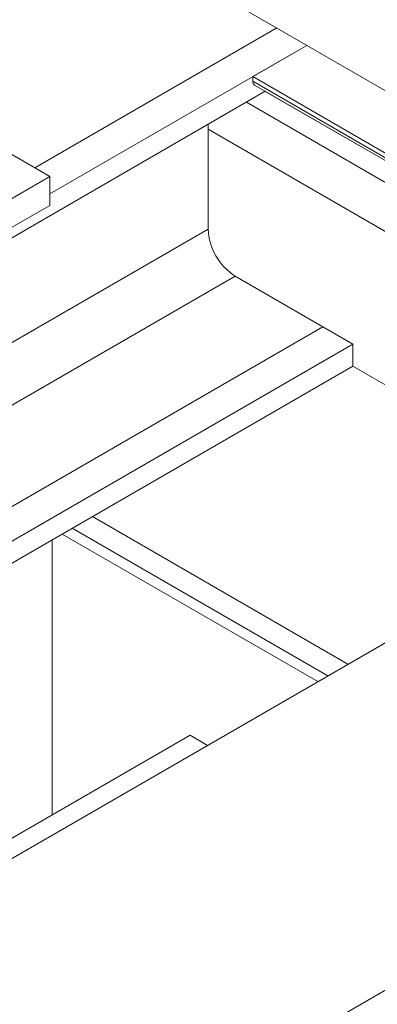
# Model space of a CAD drawing. Header units: millimetres. Extents: x 525 to 29324, y 175 to 20618.
# Tile 251 of 256: x 12239 to 12492, y 16736 to 17430. Entities that reach past the tile are written whole.
import ezdxf

# ---------------------------------------------------------------- set-up
doc = ezdxf.new("R2010")
doc.units = ezdxf.units.MM
doc.linetypes.add('SLD-Centrada-doble', pattern=[12.7, 6.35, -1.27, 1.27, -1.27, 1.27, -1.27])
doc.linetypes.add('SLD-Continua', pattern=[0])

msp = doc.modelspace()

# ---------------------------------------------------------------- linework, layer by layer
at = {"color": 7, "linetype": 'SLD-Continua', "lineweight": 18, "ltscale": 35}
for p, q in [((11782.63, 17792.46), (13350.52, 16887.34)), ((12260.58, 17319.45), (12034.3, 17450.08)), ((12260.58, 17319.45), (12034.3, 17450.08)), ((12260.58, 17319.45), (12034.3, 17450.08)), ((12260.58, 17319.45), (12034.3, 17450.08)), ((12260.58, 17319.45), (12034.3, 17450.08)), ((12260.58, 17319.45), (12034.3, 17450.08)), ((12260.58, 17319.45), (12034.3, 17450.08)), ((12260.58, 17319.45), (12034.3, 17450.08)), ((12420.68, 17424.12), (12249.97, 17325.58)), ((12441.9, 17411.88), (12260.58, 17307.2)), ((12441.9, 17411.88), (12260.58, 17307.2)), ((12441.9, 17411.88), (12260.58, 17307.2)), ((12441.9, 17411.88), (12260.58, 17307.2)), ((12441.9, 17411.88), (12260.58, 17307.2)), ((12441.9, 17411.88), (12260.58, 17307.2)), ((12441.9, 17411.88), (12260.58, 17307.2)), ((12441.9, 17411.88), (12260.58, 17307.2)), ((12441.9, 17411.88), (12403.77, 17389.87)), ((12441.9, 17411.88), (12403.77, 17389.87)), ((12441.9, 17411.88), (12403.77, 17389.87)), ((12441.9, 17411.88), (12403.77, 17389.87)), ((12441.9, 17411.88), (12403.77, 17389.87)), ((12441.9, 17411.88), (12403.77, 17389.87)), ((12441.9, 17411.88), (12403.77, 17389.87)), ((12441.9, 17411.88), (12403.77, 17389.87)), ((12403.77, 17389.87), (12403.77, 17386.6)), ((12403.77, 17389.87), (12796.21, 17163.31)), ((12403.77, 17389.87), (12403.77, 17386.6)), ((12403.77, 17389.87), (12796.21, 17163.31)), ((12403.77, 17389.87), (12796.21, 17163.31)), ((12403.77, 17389.87), (12403.77, 17386.6)), ((12403.77, 17389.87), (12796.21, 17163.31)), ((12403.77, 17389.87), (12403.77, 17386.6)), ((12403.77, 17389.87), (12796.21, 17163.31)), ((12403.77, 17389.87), (12403.77, 17386.6)), ((12403.77, 17389.87), (12403.77, 17386.6)), ((12403.77, 17389.87), (12796.21, 17163.31)), ((12403.77, 17389.87), (12403.77, 17386.6)), ((12403.77, 17389.87), (12796.21, 17163.31)), ((12403.77, 17389.87), (12796.21, 17163.31)), ((12403.77, 17389.87), (12403.77, 17386.6)), ((12405.01, 17383.85), (12791.62, 17160.66)), ((12405.01, 17383.85), (12791.62, 17160.66)), ((12405.01, 17383.85), (12791.62, 17160.66)), ((12405.01, 17383.85), (12791.62, 17160.66)), ((12405.01, 17383.85), (12791.62, 17160.66)), ((12405.01, 17383.85), (12791.62, 17160.66)), ((12405.01, 17383.85), (12791.62, 17160.66)), ((12405.01, 17383.85), (12791.62, 17160.66)), ((12412.62, 17379.46), (11802.02, 17026.97)), ((12412.62, 17379.46), (11802.02, 17026.97)), ((12412.62, 17379.46), (11802.02, 17026.97)), ((12412.62, 17379.46), (11802.02, 17026.97)), ((12412.62, 17379.46), (11802.02, 17026.97)), ((12412.62, 17379.46), (11802.02, 17026.97)), ((12412.62, 17379.46), (11802.02, 17026.97)), ((12412.62, 17379.46), (11802.02, 17026.97)), ((12412.61, 17379.45), (12447.43, 17359.35)), ((12412.61, 17379.45), (12791.61, 17160.66)), ((12412.61, 17379.45), (12791.61, 17160.66)), ((12412.61, 17379.45), (12791.61, 17160.66)), ((12412.61, 17379.45), (12791.61, 17160.66)), ((12412.61, 17379.45), (12791.61, 17160.66)), ((12412.61, 17379.45), (12791.61, 17160.66)), ((12412.61, 17379.45), (12791.61, 17160.66)), ((12412.61, 17379.45), (12791.61, 17160.66)), ((12778.31, 17152.98), (12399.3, 17371.77)), ((12372.3, 17282.27), (12372.3, 17356.19)), ((12372.3, 17282.27), (12372.3, 17356.19)), ((12372.3, 17282.27), (12372.3, 17356.19)), ((12372.3, 17282.27), (12372.3, 17356.19)), ((12372.3, 17282.27), (12372.3, 17356.19)), ((12372.3, 17282.27), (12372.3, 17356.19)), ((12372.3, 17282.27), (12372.3, 17356.19)), ((12372.3, 17282.27), (12372.3, 17356.19)), ((12372.3, 17282.27), (12372.3, 17356.19)), ((12372.3, 17352.72), (12748.31, 17135.66)), ((12083.8, 17217.4), (12260.58, 17319.45)), ((12083.8, 17217.4), (12260.58, 17319.45)), ((12083.8, 17217.4), (12260.58, 17319.45)), ((12083.8, 17217.4), (12260.58, 17319.45)), ((12083.8, 17217.4), (12260.58, 17319.45)), ((12083.8, 17217.4), (12260.58, 17319.45)), ((12083.8, 17217.4), (12260.58, 17319.45)), ((12083.8, 17217.4), (12260.58, 17319.45)), ((12260.58, 17319.45), (12260.58, 17299.04)), ((12260.58, 17319.45), (12260.58, 17299.04)), ((12260.58, 17319.45), (12260.58, 17299.04)), ((12260.58, 17319.45), (12260.58, 17299.04)), ((12260.58, 17319.45), (12260.58, 17299.04)), ((12260.58, 17319.45), (12260.58, 17299.04)), ((12260.58, 17319.45), (12260.58, 17299.04)), ((12260.58, 17319.45), (12260.58, 17299.04)), ((12083.8, 17196.99), (12260.58, 17299.04)), ((12083.8, 17196.99), (12260.58, 17299.04)), ((12083.8, 17196.99), (12260.58, 17299.04)), ((12083.8, 17196.99), (12260.58, 17299.04)), ((12083.8, 17196.99), (12260.58, 17299.04)), ((12083.8, 17196.99), (12260.58, 17299.04)), ((12083.8, 17196.99), (12260.58, 17299.04)), ((12083.8, 17196.99), (12260.58, 17299.04)), ((12453.26, 17213.48), (12391.39, 17249.2)), ((12474.48, 17201.24), (12391.39, 17249.2)), ((12474.48, 17201.24), (12391.39, 17249.2)), ((12474.48, 17201.24), (12391.39, 17249.2)), ((12474.48, 17201.24), (12391.39, 17249.2)), ((12474.48, 17201.24), (12391.39, 17249.2)), ((12474.48, 17201.24), (12391.39, 17249.2)), ((12474.48, 17201.24), (12391.39, 17249.2)), ((12474.48, 17201.24), (12391.39, 17249.2)), ((12453.26, 17213.48), (11966.1, 16932.25)), ((12474.48, 17201.24), (11987.31, 16920)), ((12474.48, 17201.24), (11987.31, 16920)), ((12474.48, 17201.24), (11987.31, 16920)), ((12474.48, 17201.24), (11987.31, 16920)), ((12474.48, 17201.24), (11987.31, 16920)), ((12474.48, 17201.24), (11987.31, 16920)), ((12474.48, 17201.24), (11987.31, 16920)), ((12474.48, 17201.24), (11987.31, 16920)), ((12474.48, 17185.72), (12474.48, 17201.24)), ((12474.48, 17185.72), (12474.48, 17201.24)), ((12474.48, 17185.72), (12474.48, 17201.24)), ((12474.48, 17185.72), (12474.48, 17201.24)), ((12474.48, 17185.72), (12474.48, 17201.24)), ((12474.48, 17185.72), (12474.48, 17201.24)), ((12474.48, 17185.72), (12474.48, 17201.24)), ((12474.48, 17185.72), (12474.48, 17201.24)), ((12834.34, 17185.32), (9144.03, 15054.96)), ((12834.34, 17185.32), (9144.03, 15054.96)), ((12834.34, 17185.32), (9144.03, 15054.96)), ((12834.34, 17185.32), (9144.03, 15054.96)), ((12834.34, 17185.32), (9144.03, 15054.96)), ((12834.34, 17185.32), (9144.03, 15054.96)), ((12834.34, 17185.32), (9144.03, 15054.96)), ((12834.34, 17185.32), (9144.03, 15054.96)), ((12474.48, 17185.72), (12000.75, 16912.25)), ((12474.48, 17185.72), (12000.75, 16912.25)), ((12474.48, 17185.72), (12000.75, 16912.25)), ((12474.48, 17185.72), (12000.75, 16912.25)), ((12474.48, 17185.72), (12000.75, 16912.25)), ((12474.48, 17185.72), (12000.75, 16912.25)), ((12474.48, 17185.72), (12000.75, 16912.25)), ((12474.48, 17185.72), (12000.75, 16912.25)), ((12474.48, 17185.72), (12654.75, 17081.65)), ((12474.48, 17185.72), (12654.75, 17081.65)), ((12474.48, 17185.72), (12654.75, 17081.65)), ((12474.48, 17185.72), (12654.75, 17081.65)), ((12474.48, 17185.72), (12654.75, 17081.65)), ((12474.48, 17185.72), (12654.75, 17081.65)), ((12474.48, 17185.72), (12654.75, 17081.65)), ((12474.48, 17185.72), (12654.75, 17081.65)), ((12290.63, 17079.59), (12470.91, 16975.52)), ((12290.63, 17079.59), (12470.91, 16975.52)), ((12290.63, 17079.59), (12470.91, 16975.52)), ((12290.63, 17079.59), (12470.91, 16975.52)), ((12290.63, 17079.59), (12470.91, 16975.52)), ((12290.63, 17079.59), (12470.91, 16975.52)), ((12290.63, 17079.59), (12470.91, 16975.52)), ((12290.63, 17079.59), (12470.91, 16975.52)), ((12456.76, 16967.35), (12276.48, 17071.43)), ((12456.76, 16967.35), (12276.48, 17071.43)), ((12456.76, 16967.35), (12276.48, 17071.43)), ((12456.76, 16967.35), (12276.48, 17071.43)), ((12456.76, 16967.35), (12276.48, 17071.43)), ((12456.76, 16967.35), (12276.48, 17071.43)), ((12456.76, 16967.35), (12276.48, 17071.43)), ((12456.76, 16967.35), (12276.48, 17071.43)), ((13046.47, 17062.86), (9356.17, 14932.49)), ((13046.47, 17062.86), (9356.17, 14932.49)), ((13046.47, 17062.86), (9356.17, 14932.49)), ((13046.47, 17062.86), (9356.17, 14932.49)), ((13046.47, 17062.86), (9356.17, 14932.49)), ((13046.47, 17062.86), (9356.17, 14932.49)), ((13046.47, 17062.86), (9356.17, 14932.49)), ((13046.47, 17062.86), (9356.17, 14932.49)), ((12262.34, 17063.26), (12262.34, 16869.37)), ((12449.69, 16963.27), (12269.41, 17067.34)), ((12449.69, 16963.27), (12269.41, 17067.34)), ((12449.69, 16963.27), (12269.41, 17067.34)), ((12449.69, 16963.27), (12269.41, 17067.34)), ((12449.69, 16963.27), (12269.41, 17067.34)), ((12449.69, 16963.27), (12269.41, 17067.34)), ((12449.69, 16963.27), (12269.41, 17067.34)), ((12449.69, 16963.27), (12269.41, 17067.34)), ((12359.57, 16925.49), (12168.69, 16815.3)), ((12359.57, 16925.49), (12168.69, 16815.3)), ((12359.57, 16925.49), (12168.69, 16815.3)), ((12359.57, 16925.49), (12168.69, 16815.3)), ((12359.57, 16925.49), (12168.69, 16815.3)), ((12359.57, 16925.49), (12168.69, 16815.3)), ((12359.57, 16925.49), (12168.69, 16815.3)), ((12359.57, 16925.49), (12168.69, 16815.3)), ((12359.57, 16925.49), (12371.91, 16918.37)), ((12359.57, 16925.49), (12371.91, 16918.37)), ((12359.57, 16925.49), (12371.91, 16918.37)), ((12359.57, 16925.49), (12371.91, 16918.37)), ((12359.57, 16925.49), (12371.91, 16918.37)), ((12359.57, 16925.49), (12371.91, 16918.37)), ((12359.57, 16925.49), (12371.91, 16918.37)), ((12359.57, 16925.49), (12371.91, 16918.37))]:
    msp.add_line(p, q, dxfattribs=at)
at = {"color": 8, "linetype": 'SLD-Centrada-doble', "lineweight": 18, "ltscale": 35}
for p, q in [((12403.77, 17386.6), (12793.38, 17161.68)), ((12403.77, 17386.6), (12793.38, 17161.68)), ((12403.77, 17386.6), (12793.38, 17161.68)), ((12403.77, 17386.6), (12793.38, 17161.68)), ((12403.77, 17386.6), (12793.38, 17161.68)), ((12403.77, 17386.6), (12793.38, 17161.68)), ((12403.77, 17386.6), (12793.38, 17161.68)), ((12403.77, 17386.6), (12793.38, 17161.68)), ((12372.3, 17282.27), (11866.04, 16990.01)), ((12372.3, 17282.27), (11866.04, 16990.01)), ((12372.3, 17282.27), (11866.04, 16990.01)), ((12372.3, 17282.27), (11866.04, 16990.01)), ((12372.3, 17282.27), (11866.04, 16990.01)), ((12372.3, 17282.27), (11866.04, 16990.01)), ((12372.3, 17282.27), (11866.04, 16990.01)), ((12372.3, 17282.27), (11866.04, 16990.01)), ((12372.3, 17282.27), (11866.04, 16990.01)), ((12391.39, 17249.2), (11904.23, 16967.97)), ((12391.39, 17249.2), (11904.23, 16967.97)), ((12391.39, 17249.2), (11904.23, 16967.97)), ((12391.39, 17249.2), (11904.23, 16967.97)), ((12391.39, 17249.2), (11904.23, 16967.97)), ((12391.39, 17249.2), (11904.23, 16967.97)), ((12391.39, 17249.2), (11904.23, 16967.97)), ((12391.39, 17249.2), (11904.23, 16967.97)), ((12391.39, 17249.2), (11904.23, 16967.97))]:
    msp.add_line(p, q, dxfattribs=at)
at = {"color": 7, "linetype": 'SLD-Continua', "lineweight": 18, "ltscale": 35, "flags": 128}
msp.add_lwpolyline([(12447.43, 17359.35), (12447.43, 17359.35), (12447.26, 17359.46)], dxfattribs=at)
at = {"color": 7, "linetype": 'SLD-Continua', "lineweight": 18, "ltscale": 1225}
for centre, radius, start, end in [((12406.62, 17386.24), 2.88, 172.74417, 235.94365), ((12406.62, 17386.24), 2.88, 172.74417, 235.94365), ((12406.62, 17386.24), 2.88, 172.74417, 235.94365), ((12406.62, 17386.24), 2.88, 172.74417, 235.94365), ((12406.62, 17386.24), 2.88, 172.74417, 235.94365), ((12406.62, 17386.24), 2.88, 172.74417, 235.94365), ((12406.62, 17386.24), 2.88, 172.74417, 235.94365), ((12406.62, 17386.24), 2.88, 172.74417, 235.94365), ((12413.63, 17284.09), 41.37, 182.52015, 237.47985), ((12413.63, 17284.09), 41.37, 182.52015, 237.47985), ((12413.63, 17284.09), 41.37, 182.52015, 237.47985), ((12413.63, 17284.09), 41.37, 182.52015, 237.47985), ((12413.63, 17284.09), 41.37, 182.52015, 237.47985), ((12413.63, 17284.09), 41.37, 182.52015, 237.47985), ((12413.63, 17284.09), 41.37, 182.52015, 237.47985), ((12413.63, 17284.09), 41.37, 182.52015, 237.47985), ((12413.63, 17284.09), 41.37, 182.52015, 237.47985)]:
    msp.add_arc(centre, radius, start, end, dxfattribs=at)

doc.saveas('drawing.dxf')
